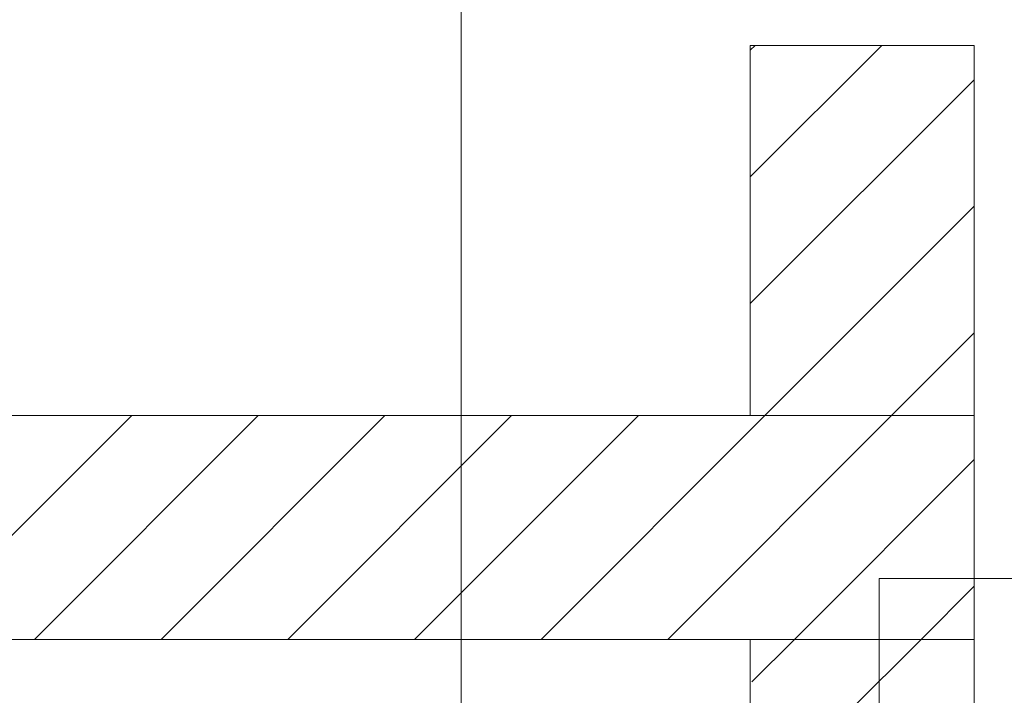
# Model space of a CAD drawing. Extents: x -620 to 300, y 62 to 1107.
# Tile 249 of 256: x 179.59 to 190.58, y 863.47 to 871.02. Entities that reach past the tile are written whole.
import ezdxf
from ezdxf.lldxf.tags import DXFTag

# ---------------------------------------------------------------- set-up
doc = ezdxf.new("R2010")
doc.units = 0
doc.layers.get('0').update_dxf_attribs({"lineweight": 35})
doc.layers.add('E_Detail_Beschriftung', color=7, linetype='Continuous', lineweight=13, true_color=0x009900)
doc.layers.add('E_Detail_Wandschraffur', color=7, linetype='Continuous', lineweight=5, true_color=0xc0c0c0)
doc.layers.add('E_Detail_Linie_Text_Bem', color=7, linetype='Continuous', lineweight=13)
doc.styles.get("Standard").update_dxf_attribs({"font": 'ARIALN.TTF'})
tags = doc.linetypes.add('fein_strichliert', pattern=[4, 1, -2, 1]).pattern_tags.tags
tags[8:9] = [DXFTag(74, 4), DXFTag(75, 0), DXFTag(340, '0'), DXFTag(46, 0.0), DXFTag(50, 0.0), DXFTag(44, 0.0), DXFTag(45, 0.0)]
tags[6:7] = [DXFTag(74, 4), DXFTag(75, 0), DXFTag(340, '0'), DXFTag(46, 0.0), DXFTag(50, 0.0), DXFTag(44, 0.0), DXFTag(45, 0.0)]
tags[4:5] = [DXFTag(74, 4), DXFTag(75, 0), DXFTag(340, '0'), DXFTag(46, 0.0), DXFTag(50, 0.0), DXFTag(44, 0.0), DXFTag(45, 0.0)]
tags = doc.linetypes.add('fein_strichliert-A06G9G0V8I', pattern=[4, 1, -2, 1]).pattern_tags.tags
tags[8:9] = [DXFTag(74, 4), DXFTag(75, 0), DXFTag(340, '0'), DXFTag(46, 0.0), DXFTag(50, 0.0), DXFTag(44, 0.0), DXFTag(45, 0.0)]
tags[6:7] = [DXFTag(74, 4), DXFTag(75, 0), DXFTag(340, '0'), DXFTag(46, 0.0), DXFTag(50, 0.0), DXFTag(44, 0.0), DXFTag(45, 0.0)]
tags[4:5] = [DXFTag(74, 4), DXFTag(75, 0), DXFTag(340, '0'), DXFTag(46, 0.0), DXFTag(50, 0.0), DXFTag(44, 0.0), DXFTag(45, 0.0)]

# ---------------------------------------------------------------- blocks, each defined once
blk = doc.blocks.new('Referenz-A06G9G138I')
at = {"layer": 'E_Detail_Linie_Text_Bem', "linetype": 'fein_strichliert-A06G9G0V8I', "ltscale": 0.65}
blk.add_line((184.516, 823.292), (184.516, 876.172), dxfattribs=at)
at = {"layer": 'E_Detail_Linie_Text_Bem', "linetype": 'Continuous', "ltscale": 0.13}
for p, q in [((187.744, 870.735), (190.244, 870.735)), ((187.744, 866.6), (187.744, 870.735)), ((190.244, 870.735), (190.244, 866.6)), ((190.244, 866.6), (138.917, 866.6)), ((190.244, 866.6), (187.744, 866.6)), ((190.244, 864.1), (190.244, 866.6)), ((138.917, 864.1), (187.744, 864.1)), ((149.309, 864.1), (190.244, 864.1)), ((187.744, 864.1), (190.244, 864.1)), ((187.744, 852.3), (187.744, 864.1)), ((190.244, 864.1), (190.244, 824.1))]:
    blk.add_line(p, q, dxfattribs=at)
at = {"layer": 'E_Detail_Linie_Text_Bem', "color": 0, "linetype": 'Continuous', "ltscale": 0.13}
for p, q in [((189.181, 863.131), (189.181, 864.779)), ((189.181, 864.779), (191.442, 864.779))]:
    blk.add_line(p, q, dxfattribs=at)
at = {"layer": 'E_Detail_Wandschraffur', "linetype": 'fein_strichliert', "ltscale": 0.13}
for p, q in [((187.744, 869.265), (189.214, 870.735)), ((187.908, 866.6), (190.244, 868.937)), ((179.751, 864.1), (182.251, 866.6)), ((182.579, 864.1), (185.079, 866.6)), ((185.408, 864.1), (187.908, 866.6)), ((188.236, 864.1), (190.244, 866.108)), ((187.76, 863.624), (188.236, 864.1))]:
    blk.add_line(p, q, dxfattribs=at)
at = {"layer": 'E_Detail_Wandschraffur', "linetype": 'ByBlock', "ltscale": 0.13}
for p, q in [((187.744, 870.68), (187.8, 870.735)), ((187.744, 867.851), (190.244, 870.351)), ((189.322, 866.6), (190.244, 867.523)), ((178.337, 864.1), (180.837, 866.6)), ((181.165, 864.1), (183.665, 866.6)), ((183.994, 864.1), (186.494, 866.6)), ((186.822, 864.1), (189.322, 866.6)), ((189.65, 864.1), (190.244, 864.694)), ((188.826, 863.276), (189.65, 864.1))]:
    blk.add_line(p, q, dxfattribs=at)
at = {"layer": 'E_Detail_Beschriftung', "linetype": 'Continuous', "ltscale": 0.13, "insert": (185.297, 855.945), "char_height": 1.4, "attachment_point": 1, "rotation": 90}
blk.add_mtext('{\\fArial Narrow;Endtüllen}', dxfattribs=at)

msp = doc.modelspace()

# ---------------------------------------------------------------- block references
at = {"color": 8, "lineweight": 25, "ltscale": 0.25, "true_color": 0x808080}
msp.add_blockref('Referenz-A06G9G138I', (0, 0), dxfattribs=at)

doc.saveas('drawing.dxf')
